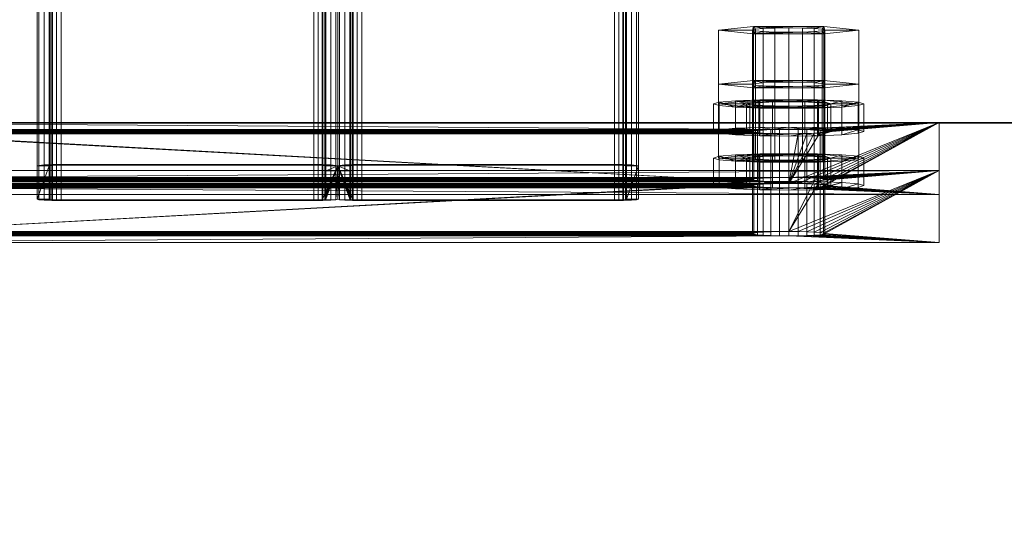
# Model space of a CAD drawing. Extents: x -0.3 to 41.3, y 0 to 17.8.
# Tile 241 of 256: x 11.3826 to 11.5463, y 10.3507 to 10.4343. Entities that reach past the tile are written whole.
import ezdxf

# ---------------------------------------------------------------- set-up
doc = ezdxf.new("R2010")
doc.units = 0
doc.header["$MEASUREMENT"] = 0
for name, color, linetype, lineweight in [('ANILHAS', 135, 'Continuous', 0), ('PLACAS_DE_BASE', 144, 'Continuous', 0), ('PORCAS', 157, 'Continuous', 0), ('VIGA_METALICA', 106, 'Continuous', 0)]:
    doc.layers.add(name, color=color, linetype=linetype, lineweight=lineweight)
for name, color, linetype in [('V108', 7, 'Continuous'), ('V210', 7, 'Continuous'), ('V303', 7, 'Continuous')]:
    doc.layers.add(name, color=color, linetype=linetype)

msp = doc.modelspace()

# ---------------------------------------------------------------- linework, layer by layer
at = {"layer": 'V108', "color": 252, "true_color": 0x838383}
for points, invisible_edges in [([(13.18092, 10.41714, 196.60001), (10.80592, 10.41714, 196.60001), (10.80592, 10.26714, 196.60001)], 12), ([(13.18092, 10.41714, 196.00001), (10.80592, 10.41714, 196.00001), (10.80592, 10.26714, 196.00001)], 12), ([(13.18092, 10.41714, 196.60001), (10.80592, 10.26714, 196.60001), (13.18092, 10.26714, 196.60001)], 9), ([(13.18092, 10.41714, 196.00001), (10.80592, 10.26714, 196.00001), (13.18092, 10.26714, 196.00001)], 9)]:
    msp.add_3dface(points, dxfattribs=dict(at, invisible_edges=invisible_edges))
msp.add_3dface([(13.18092, 10.41714, 196.60001), (10.80592, 10.41714, 196.60001), (10.80592, 10.41714, 196.00001), (13.18092, 10.41714, 196.00001)], dxfattribs=at)
at = {"layer": 'V210', "color": 252, "true_color": 0x838383}
for points, invisible_edges in [([(13.18092, 10.41714, 199.55), (10.80592, 10.41714, 199.55), (10.80592, 10.26714, 199.55)], 12), ([(13.18092, 10.41714, 198.95), (10.80592, 10.41714, 198.95), (10.80592, 10.26714, 198.95)], 12), ([(13.18092, 10.41714, 199.55), (10.80592, 10.26714, 199.55), (13.18092, 10.26714, 199.55)], 9), ([(13.18092, 10.41714, 198.95), (10.80592, 10.26714, 198.95), (13.18092, 10.26714, 198.95)], 9)]:
    msp.add_3dface(points, dxfattribs=dict(at, invisible_edges=invisible_edges))
msp.add_3dface([(13.18092, 10.41714, 199.55), (10.80592, 10.41714, 199.55), (10.80592, 10.41714, 198.95), (13.18092, 10.41714, 198.95)], dxfattribs=at)
at = {"layer": 'V303', "color": 252, "true_color": 0x838383}
for points, invisible_edges in [([(13.18092, 10.41714, 200.60001), (9.23092, 10.41714, 200.60001), (9.23092, 10.26714, 200.60001)], 12), ([(13.18092, 10.41714, 200.30001), (9.23092, 10.41714, 200.30001), (9.23092, 10.26714, 200.30001)], 12), ([(13.18092, 10.41714, 200.60001), (9.23092, 10.26714, 200.60001), (13.18092, 10.26714, 200.60001)], 9), ([(13.18092, 10.41714, 200.30001), (9.23092, 10.26714, 200.30001), (13.18092, 10.26714, 200.30001)], 9)]:
    msp.add_3dface(points, dxfattribs=dict(at, invisible_edges=invisible_edges))
msp.add_3dface([(13.18092, 10.41714, 200.60001), (9.23092, 10.41714, 200.60001), (9.23092, 10.41714, 200.30001), (13.18092, 10.41714, 200.30001)], dxfattribs=at)

# ---------------------------------------------------------------- meshes
at = {"layer": 'ANILHAS'}
mesh = msp.add_polyface(dxfattribs=at)
corners = [(11.49795, 10.4157, 199.49543), (11.49795, 10.42029, 199.49515), (11.4989, 10.41541, 199.49066), (11.4989, 10.41598, 199.5002), (11.4989, 10.42, 199.49038), (11.4989, 10.42058, 199.49992), (11.50161, 10.41517, 199.4866), (11.50161, 10.41623, 199.50425), (11.50161, 10.41976, 199.48633), (11.50161, 10.42082, 199.50398), (11.50345, 10.4157, 199.49543), (11.50345, 10.42029, 199.49515), (11.50398, 10.41554, 199.49275), (11.50398, 10.41586, 199.4981), (11.50398, 10.42013, 199.49248), (11.50398, 10.42045, 199.49783), (11.5055, 10.4154, 199.49049), (11.5055, 10.41599, 199.50037), (11.5055, 10.41999, 199.49021), (11.5055, 10.42059, 199.50009), (11.50567, 10.415, 199.4839), (11.50567, 10.41639, 199.50696), (11.50567, 10.4196, 199.48362), (11.50567, 10.42098, 199.50668), (11.50777, 10.41531, 199.48897), (11.50777, 10.41609, 199.50189), (11.50777, 10.4199, 199.48869), (11.50777, 10.42068, 199.50161), (11.51045, 10.41495, 199.48295), (11.51045, 10.41528, 199.48844), (11.51045, 10.41612, 199.50241), (11.51045, 10.41645, 199.5079), (11.51045, 10.41954, 199.48267), (11.51045, 10.41987, 199.48816), (11.51045, 10.42071, 199.50214), (11.51045, 10.42104, 199.50763), (11.51313, 10.41531, 199.48897), (11.51313, 10.41609, 199.50189), (11.51313, 10.4199, 199.48869), (11.51313, 10.42068, 199.50161), (11.51523, 10.415, 199.4839), (11.51523, 10.41639, 199.50696), (11.51523, 10.4196, 199.48362), (11.51523, 10.42098, 199.50668), (11.5154, 10.4154, 199.49049), (11.5154, 10.41599, 199.50037), (11.5154, 10.41999, 199.49021), (11.5154, 10.42059, 199.50009), (11.51692, 10.41554, 199.49275), (11.51692, 10.41586, 199.4981), (11.51692, 10.42013, 199.49248), (11.51692, 10.42045, 199.49783), (11.51745, 10.4157, 199.49543), (11.51745, 10.42029, 199.49515), (11.51929, 10.41517, 199.4866), (11.51929, 10.41623, 199.50425), (11.51929, 10.41976, 199.48633), (11.51929, 10.42082, 199.50398), (11.522, 10.41541, 199.49066), (11.522, 10.41598, 199.5002), (11.522, 10.42, 199.49038), (11.522, 10.42058, 199.49992), (11.52295, 10.4157, 199.49543), (11.52295, 10.42029, 199.49515)]
mesh.append_faces([[corners[k] for k in face] for face in [(0, 3, 5, 1), (3, 7, 9, 5), (7, 21, 23, 9), (21, 31, 35, 23), (31, 41, 43, 35), (41, 55, 57, 43), (55, 59, 61, 57), (59, 62, 63, 61), (62, 58, 60, 63), (58, 54, 56, 60), (54, 40, 42, 56), (40, 28, 32, 42), (28, 20, 22, 32), (20, 6, 8, 22), (6, 2, 4, 8), (2, 0, 1, 4), (10, 12, 14, 11), (12, 16, 18, 14), (16, 24, 26, 18), (24, 29, 33, 26), (29, 36, 38, 33), (36, 44, 46, 38), (44, 48, 50, 46), (48, 52, 53, 50), (52, 49, 51, 53), (49, 45, 47, 51), (45, 37, 39, 47), (37, 30, 34, 39), (30, 25, 27, 34), (25, 17, 19, 27), (17, 13, 15, 19), (13, 10, 11, 15)]])
mesh.append_faces([[corners[k] for k in face] for face in [(59, 58, 62), (2, 3, 0), (60, 61, 63), (5, 4, 1)]], dxfattribs={"vtx0": -1})
mesh.append_faces([[corners[k] for k in face] for face in [(41, 52, 55), (52, 41, 49), (49, 41, 45), (45, 41, 37), (37, 31, 30), (30, 31, 25), (25, 21, 17), (17, 7, 13), (13, 7, 10), (58, 59, 54), (54, 55, 40), (40, 36, 28), (28, 29, 20), (20, 16, 6), (6, 3, 2), (61, 56, 57), (53, 42, 50), (50, 42, 46), (46, 42, 38), (38, 32, 33), (33, 22, 26), (26, 22, 18), (18, 8, 14), (14, 8, 11), (9, 8, 5), (43, 39, 35), (35, 27, 23), (23, 19, 9)]], dxfattribs={"vtx0": -1, "vtx1": -1})
mesh.append_faces([[corners[k] for k in face] for face in [(40, 55, 52), (6, 10, 7), (57, 42, 53), (11, 8, 9)]], dxfattribs={"vtx0": -1, "vtx1": -1, "vtx2": -1})
mesh.append_faces([[corners[k] for k in face] for face in [(37, 41, 31), (25, 31, 21), (17, 21, 7), (54, 59, 55), (40, 52, 48), (40, 48, 44), (40, 44, 36), (28, 36, 29), (20, 29, 24), (20, 24, 16), (6, 16, 12), (6, 12, 10), (6, 7, 3), (61, 60, 56), (57, 56, 42), (38, 42, 32), (33, 32, 22), (18, 22, 8), (5, 8, 4), (53, 43, 57), (43, 53, 51), (43, 51, 47), (43, 47, 39), (35, 39, 34), (35, 34, 27), (23, 27, 19), (9, 19, 15), (9, 15, 11)]], dxfattribs={"vtx0": -1, "vtx2": -1})
mesh = msp.add_polyface(dxfattribs=at)
corners = [(11.49795, 10.4067, 199.3457), (11.49795, 10.41129, 199.34542), (11.4989, 10.40641, 199.34093), (11.4989, 10.40699, 199.35047), (11.4989, 10.41101, 199.34065), (11.4989, 10.41158, 199.35019), (11.50161, 10.40617, 199.33687), (11.50161, 10.40723, 199.35452), (11.50161, 10.41076, 199.3366), (11.50161, 10.41182, 199.35425), (11.50345, 10.4067, 199.3457), (11.50345, 10.41129, 199.34542), (11.50398, 10.40654, 199.34302), (11.50398, 10.40686, 199.34837), (11.50398, 10.41113, 199.34275), (11.50398, 10.41145, 199.3481), (11.5055, 10.4064, 199.34076), (11.5055, 10.407, 199.35064), (11.5055, 10.411, 199.34048), (11.5055, 10.41159, 199.35036), (11.50567, 10.40601, 199.33417), (11.50567, 10.40739, 199.35723), (11.50567, 10.4106, 199.33389), (11.50567, 10.41199, 199.35695), (11.50777, 10.40631, 199.33924), (11.50777, 10.40709, 199.35216), (11.50777, 10.4109, 199.33896), (11.50777, 10.41168, 199.35188), (11.51045, 10.40595, 199.33322), (11.51045, 10.40628, 199.33871), (11.51045, 10.40712, 199.35268), (11.51045, 10.40745, 199.35817), (11.51045, 10.41054, 199.33294), (11.51045, 10.41087, 199.33843), (11.51045, 10.41171, 199.35241), (11.51045, 10.41204, 199.3579), (11.51313, 10.40631, 199.33924), (11.51313, 10.40709, 199.35216), (11.51313, 10.4109, 199.33896), (11.51313, 10.41168, 199.35188), (11.51523, 10.40601, 199.33417), (11.51523, 10.40739, 199.35723), (11.51523, 10.4106, 199.33389), (11.51523, 10.41199, 199.35695), (11.5154, 10.4064, 199.34076), (11.5154, 10.407, 199.35064), (11.5154, 10.411, 199.34048), (11.5154, 10.41159, 199.35036), (11.51692, 10.40654, 199.34302), (11.51692, 10.40686, 199.34837), (11.51692, 10.41113, 199.34275), (11.51692, 10.41145, 199.3481), (11.51745, 10.4067, 199.3457), (11.51745, 10.41129, 199.34542), (11.51929, 10.40617, 199.33687), (11.51929, 10.40723, 199.35452), (11.51929, 10.41076, 199.3366), (11.51929, 10.41182, 199.35425), (11.522, 10.40641, 199.34093), (11.522, 10.40699, 199.35047), (11.522, 10.41101, 199.34065), (11.522, 10.41158, 199.35019), (11.52295, 10.4067, 199.3457), (11.52295, 10.41129, 199.34542)]
mesh.append_faces([[corners[k] for k in face] for face in [(0, 3, 5, 1), (3, 7, 9, 5), (7, 21, 23, 9), (21, 31, 35, 23), (31, 41, 43, 35), (41, 55, 57, 43), (55, 59, 61, 57), (59, 62, 63, 61), (62, 58, 60, 63), (58, 54, 56, 60), (54, 40, 42, 56), (40, 28, 32, 42), (28, 20, 22, 32), (20, 6, 8, 22), (6, 2, 4, 8), (2, 0, 1, 4), (10, 12, 14, 11), (12, 16, 18, 14), (16, 24, 26, 18), (24, 29, 33, 26), (29, 36, 38, 33), (36, 44, 46, 38), (44, 48, 50, 46), (48, 52, 53, 50), (52, 49, 51, 53), (49, 45, 47, 51), (45, 37, 39, 47), (37, 30, 34, 39), (30, 25, 27, 34), (25, 17, 19, 27), (17, 13, 15, 19), (13, 10, 11, 15)]])
mesh.append_faces([[corners[k] for k in face] for face in [(59, 58, 62), (2, 3, 0), (60, 61, 63), (5, 4, 1)]], dxfattribs={"vtx0": -1})
mesh.append_faces([[corners[k] for k in face] for face in [(41, 52, 55), (52, 41, 49), (49, 41, 45), (45, 41, 37), (37, 31, 30), (30, 31, 25), (25, 21, 17), (17, 7, 13), (13, 7, 10), (58, 59, 54), (54, 55, 40), (40, 36, 28), (28, 29, 20), (20, 16, 6), (6, 3, 2), (61, 56, 57), (53, 42, 50), (50, 42, 46), (46, 42, 38), (38, 32, 33), (33, 22, 26), (26, 22, 18), (18, 8, 14), (14, 8, 11), (9, 8, 5), (43, 39, 35), (35, 27, 23), (23, 19, 9)]], dxfattribs={"vtx0": -1, "vtx1": -1})
mesh.append_faces([[corners[k] for k in face] for face in [(40, 55, 52), (6, 10, 7), (57, 42, 53), (11, 8, 9)]], dxfattribs={"vtx0": -1, "vtx1": -1, "vtx2": -1})
mesh.append_faces([[corners[k] for k in face] for face in [(37, 41, 31), (25, 31, 21), (17, 21, 7), (54, 59, 55), (40, 52, 48), (40, 48, 44), (40, 44, 36), (28, 36, 29), (20, 29, 24), (20, 24, 16), (6, 16, 12), (6, 12, 10), (6, 7, 3), (61, 60, 56), (57, 56, 42), (38, 42, 32), (33, 32, 22), (18, 22, 8), (5, 8, 4), (53, 43, 57), (43, 53, 51), (43, 51, 47), (43, 47, 39), (35, 39, 34), (35, 34, 27), (23, 27, 19), (9, 19, 15), (9, 15, 11)]], dxfattribs={"vtx0": -1, "vtx2": -1})
at = {"layer": 'PLACAS_DE_BASE'}
mesh = msp.add_polyface(dxfattribs=at)
corners = [(11.36045, 10.39836, 199.34019), (11.33545, 10.39722, 199.32123), (11.51045, 10.39836, 199.34019), (11.36045, 10.40735, 199.48992), (11.36045, 10.39908, 199.35217), (11.51045, 10.40735, 199.48992), (11.33545, 10.40921, 199.52087), (11.36045, 10.40807, 199.5019), (11.53545, 10.40921, 199.52087), (11.5089, 10.40736, 199.49013), (11.362, 10.40736, 199.49013), (11.50745, 10.4074, 199.49072), (11.36345, 10.4074, 199.49072), (11.362, 10.40806, 199.5017), (11.51045, 10.40807, 199.5019), (11.5089, 10.39837, 199.3404), (11.362, 10.39837, 199.3404), (11.50745, 10.3984, 199.34099), (11.36345, 10.3984, 199.34099), (11.362, 10.39906, 199.35197), (11.51045, 10.39908, 199.35217), (11.33545, 10.4052, 199.32075), (11.36045, 10.40634, 199.33971), (11.53545, 10.4052, 199.32075), (11.36045, 10.40706, 199.35169), (11.35621, 10.41544, 199.4912), (11.51045, 10.40706, 199.35169), (11.35745, 10.41539, 199.49025), (11.3589, 10.41535, 199.48965), (11.36045, 10.41534, 199.48944), (11.36045, 10.41606, 199.50142), (11.33545, 10.4172, 199.52039), (11.51045, 10.41606, 199.50142), (11.362, 10.41535, 199.48965), (11.51045, 10.41534, 199.48944), (11.5089, 10.41605, 199.50122), (11.362, 10.41605, 199.50122), (11.362, 10.40635, 199.33992), (11.51045, 10.40634, 199.33971), (11.5089, 10.40705, 199.35149), (11.362, 10.40705, 199.35149), (11.36345, 10.40639, 199.34052), (11.36469, 10.39846, 199.34195), (11.36469, 10.40645, 199.34147), (11.36565, 10.39854, 199.34319), (11.36565, 10.40652, 199.34271), (11.36625, 10.39862, 199.34463), (11.36625, 10.40661, 199.34415), (11.36645, 10.39872, 199.34618), (11.36645, 10.4067, 199.3457), (11.36625, 10.39881, 199.34773), (11.36625, 10.40679, 199.34725), (11.36565, 10.3989, 199.34918), (11.36565, 10.40688, 199.3487), (11.36469, 10.39897, 199.35042), (11.36469, 10.40696, 199.34994), (11.36345, 10.39903, 199.35137), (11.36345, 10.40701, 199.35089), (11.36345, 10.41539, 199.49025), (11.36469, 10.40746, 199.49168), (11.36469, 10.41544, 199.4912), (11.36565, 10.40753, 199.49292), (11.36565, 10.41552, 199.49244), (11.36625, 10.40762, 199.49436), (11.36625, 10.4156, 199.49388), (11.36645, 10.40771, 199.49591), (11.36645, 10.4157, 199.49543), (11.36625, 10.40781, 199.49746), (11.36625, 10.41579, 199.49698), (11.36565, 10.40789, 199.49891), (11.36565, 10.41588, 199.49843), (11.36469, 10.40797, 199.50015), (11.36469, 10.41595, 199.49967), (11.36345, 10.40802, 199.5011), (11.36345, 10.41601, 199.50062)]
mesh.append_faces([[corners[k] for k in face] for face in [(16, 18, 41, 37), (18, 42, 43, 41), (42, 44, 45, 43), (44, 46, 47, 45), (46, 48, 49, 47), (48, 50, 51, 49), (50, 52, 53, 51), (52, 54, 55, 53), (54, 56, 57, 55), (56, 19, 40, 57), (10, 12, 58, 33), (12, 59, 60, 58), (59, 61, 62, 60), (61, 63, 64, 62), (63, 65, 66, 64), (65, 67, 68, 66), (67, 69, 70, 68), (69, 71, 72, 70), (71, 73, 74, 72), (73, 13, 36, 74)]])
mesh.append_faces([[corners[k] for k in face] for face in [(6, 7, 8), (3, 9, 10), (10, 11, 12), (13, 14, 7), (0, 15, 16), (16, 17, 18), (19, 20, 4), (21, 22, 23), (33, 34, 29), (37, 38, 22)]], dxfattribs={"vtx0": -1, "vtx1": -1})
mesh.append_faces([[corners[k] for k in face] for face in [(0, 1, 2), (3, 4, 5), (24, 25, 26), (30, 31, 32)]], dxfattribs={"vtx0": -1, "vtx1": -1, "vtx2": -1})
mesh.append_faces([[corners[k] for k in face] for face in [(26, 25, 27), (26, 27, 28), (26, 28, 29), (35, 36, 30), (39, 40, 24)]], dxfattribs={"vtx0": -1, "vtx2": -1})
mesh = msp.add_polyface(dxfattribs=at)
corners = [(11.5089, 10.40736, 199.49013), (11.36045, 10.40735, 199.48992), (11.51045, 10.40735, 199.48992), (11.362, 10.40736, 199.49013), (11.50745, 10.4074, 199.49072), (11.36345, 10.4074, 199.49072), (11.50621, 10.40746, 199.49168), (11.36469, 10.40746, 199.49168), (11.50525, 10.40753, 199.49292), (11.36565, 10.40753, 199.49292), (11.50465, 10.40762, 199.49436), (11.36625, 10.40762, 199.49436), (11.50445, 10.40771, 199.49591), (11.36645, 10.40771, 199.49591), (11.50465, 10.40781, 199.49746), (11.36625, 10.40781, 199.49746), (11.50525, 10.40789, 199.49891), (11.36565, 10.40789, 199.49891), (11.50621, 10.40797, 199.50015), (11.36469, 10.40797, 199.50015), (11.50745, 10.40802, 199.5011), (11.5089, 10.39837, 199.3404), (11.36045, 10.39836, 199.34019), (11.51045, 10.39836, 199.34019), (11.362, 10.39837, 199.3404), (11.50745, 10.3984, 199.34099), (11.36345, 10.3984, 199.34099), (11.50621, 10.39846, 199.34195), (11.36469, 10.39846, 199.34195), (11.50525, 10.39854, 199.34319), (11.36565, 10.39854, 199.34319), (11.50465, 10.39862, 199.34463), (11.36625, 10.39862, 199.34463), (11.50445, 10.39872, 199.34618), (11.36645, 10.39872, 199.34618), (11.50465, 10.39881, 199.34773), (11.36625, 10.39881, 199.34773), (11.50525, 10.3989, 199.34918), (11.36565, 10.3989, 199.34918), (11.50621, 10.39897, 199.35042), (11.36469, 10.39897, 199.35042), (11.50745, 10.39903, 199.35137), (11.50745, 10.41539, 199.49025), (11.36469, 10.41544, 199.4912), (11.50621, 10.41544, 199.4912), (11.36565, 10.41552, 199.49244), (11.50525, 10.41552, 199.49244), (11.36625, 10.4156, 199.49388), (11.50465, 10.4156, 199.49388), (11.36645, 10.4157, 199.49543), (11.50445, 10.4157, 199.49543), (11.36625, 10.41579, 199.49698), (11.50465, 10.41579, 199.49698), (11.36565, 10.41588, 199.49843), (11.50525, 10.41588, 199.49843), (11.36469, 10.41595, 199.49967), (11.50621, 10.41595, 199.49967), (11.36345, 10.41601, 199.50062), (11.50745, 10.41601, 199.50062), (11.362, 10.41605, 199.50122), (11.5089, 10.41605, 199.50122), (11.50745, 10.40639, 199.34052), (11.36469, 10.40645, 199.34147), (11.50621, 10.40645, 199.34147), (11.36565, 10.40652, 199.34271), (11.50525, 10.40652, 199.34271), (11.36625, 10.40661, 199.34415), (11.50465, 10.40661, 199.34415), (11.36645, 10.4067, 199.3457), (11.50445, 10.4067, 199.3457), (11.36625, 10.40679, 199.34725), (11.50465, 10.40679, 199.34725), (11.36565, 10.40688, 199.3487), (11.50525, 10.40688, 199.3487), (11.36469, 10.40696, 199.34994), (11.50621, 10.40696, 199.34994), (11.36345, 10.40701, 199.35089), (11.50745, 10.40701, 199.35089), (11.362, 10.40705, 199.35149), (11.5089, 10.40705, 199.35149), (11.33545, 10.40921, 199.52087), (11.53545, 10.40921, 199.52087), (11.53545, 10.4172, 199.52039), (11.33545, 10.4172, 199.52039)]
mesh.append_faces([[corners[k] for k in face] for face in [(80, 81, 82, 83)]])
mesh.append_faces([[corners[k] for k in face] for face in [(0, 1, 2), (21, 22, 23), (42, 43, 44), (44, 45, 46), (46, 47, 48), (48, 49, 50), (50, 51, 52), (52, 53, 54), (54, 55, 56), (56, 57, 58), (58, 59, 60), (61, 62, 63), (63, 64, 65), (65, 66, 67), (67, 68, 69), (69, 70, 71), (71, 72, 73), (73, 74, 75), (75, 76, 77), (77, 78, 79)]], dxfattribs={"vtx0": -1, "vtx1": -1})
mesh.append_faces([[corners[k] for k in face] for face in [(3, 0, 4), (5, 4, 6), (7, 6, 8), (9, 8, 10), (11, 10, 12), (13, 12, 14), (15, 14, 16), (17, 16, 18), (19, 18, 20), (24, 21, 25), (26, 25, 27), (28, 27, 29), (30, 29, 31), (32, 31, 33), (34, 33, 35), (36, 35, 37), (38, 37, 39), (40, 39, 41)]], dxfattribs={"vtx0": -1, "vtx2": -1})
mesh = msp.add_polyface(dxfattribs=at)
corners = [(11.53545, 10.39722, 199.32123), (11.51045, 10.39836, 199.34019), (11.33545, 10.39722, 199.32123), (11.51045, 10.39908, 199.35217), (11.51469, 10.40746, 199.49168), (11.36045, 10.39908, 199.35217), (11.51345, 10.4074, 199.49072), (11.512, 10.40736, 199.49013), (11.51045, 10.40735, 199.48992), (11.51045, 10.40807, 199.5019), (11.53545, 10.40921, 199.52087), (11.36045, 10.40807, 199.5019), (11.36345, 10.40802, 199.5011), (11.50745, 10.40802, 199.5011), (11.5089, 10.40806, 199.5017), (11.362, 10.40806, 199.5017), (11.36345, 10.39903, 199.35137), (11.50745, 10.39903, 199.35137), (11.5089, 10.39906, 199.35197), (11.362, 10.39906, 199.35197), (11.51045, 10.40634, 199.33971), (11.53545, 10.4052, 199.32075), (11.36045, 10.40634, 199.33971), (11.51045, 10.41534, 199.48944), (11.51045, 10.40706, 199.35169), (11.36045, 10.41534, 199.48944), (11.53545, 10.4172, 199.52039), (11.51045, 10.41606, 199.50142), (11.33545, 10.4172, 199.52039), (11.362, 10.41535, 199.48965), (11.5089, 10.41535, 199.48965), (11.36345, 10.41539, 199.49025), (11.50745, 10.41539, 199.49025), (11.5089, 10.41605, 199.50122), (11.36045, 10.41606, 199.50142), (11.362, 10.40635, 199.33992), (11.5089, 10.40635, 199.33992), (11.36345, 10.40639, 199.34052), (11.50745, 10.40639, 199.34052), (11.5089, 10.40705, 199.35149), (11.36045, 10.40706, 199.35169), (11.50445, 10.39872, 199.34618), (11.50465, 10.39862, 199.34463), (11.50465, 10.40661, 199.34415), (11.50445, 10.4067, 199.3457), (11.50525, 10.39854, 199.34319), (11.50525, 10.40652, 199.34271), (11.50621, 10.39846, 199.34195), (11.50621, 10.40645, 199.34147), (11.50745, 10.3984, 199.34099), (11.5089, 10.39837, 199.3404), (11.50745, 10.40701, 199.35089), (11.50621, 10.39897, 199.35042), (11.50621, 10.40696, 199.34994), (11.50525, 10.3989, 199.34918), (11.50525, 10.40688, 199.3487), (11.50465, 10.39881, 199.34773), (11.50465, 10.40679, 199.34725), (11.50445, 10.40771, 199.49591), (11.50465, 10.40762, 199.49436), (11.50465, 10.4156, 199.49388), (11.50445, 10.4157, 199.49543), (11.50525, 10.40753, 199.49292), (11.50525, 10.41552, 199.49244), (11.50621, 10.40746, 199.49168), (11.50621, 10.41544, 199.4912), (11.50745, 10.4074, 199.49072), (11.5089, 10.40736, 199.49013), (11.50745, 10.41601, 199.50062), (11.50621, 10.40797, 199.50015), (11.50621, 10.41595, 199.49967), (11.50525, 10.40789, 199.49891), (11.50525, 10.41588, 199.49843), (11.50465, 10.40781, 199.49746), (11.50465, 10.41579, 199.49698)]
mesh.append_faces([[corners[k] for k in face] for face in [(41, 42, 43, 44), (42, 45, 46, 43), (45, 47, 48, 46), (47, 49, 38, 48), (49, 50, 36, 38), (18, 17, 51, 39), (17, 52, 53, 51), (52, 54, 55, 53), (54, 56, 57, 55), (56, 41, 44, 57), (58, 59, 60, 61), (59, 62, 63, 60), (62, 64, 65, 63), (64, 66, 32, 65), (66, 67, 30, 32), (14, 13, 68, 33), (13, 69, 70, 68), (69, 71, 72, 70), (71, 73, 74, 72), (73, 58, 61, 74)]])
mesh.append_faces([[corners[k] for k in face] for face in [(0, 1, 2), (26, 27, 28), (23, 29, 30), (30, 31, 32), (33, 34, 27), (20, 35, 36), (36, 37, 38), (39, 40, 24)]], dxfattribs={"vtx0": -1, "vtx1": -1})
mesh.append_faces([[corners[k] for k in face] for face in [(3, 4, 5), (9, 10, 11), (20, 21, 22), (23, 24, 25)]], dxfattribs={"vtx0": -1, "vtx1": -1, "vtx2": -1})
mesh.append_faces([[corners[k] for k in face] for face in [(5, 4, 6), (5, 6, 7), (5, 7, 8), (12, 13, 14), (15, 14, 9), (16, 17, 18), (19, 18, 3)]], dxfattribs={"vtx0": -1, "vtx2": -1})
mesh = msp.add_polyface(dxfattribs=at)
corners = [(11.51045, 10.39836, 199.34019), (11.53545, 10.39722, 199.32123), (11.512, 10.39837, 199.3404), (11.512, 10.39906, 199.35197), (11.53545, 10.40921, 199.52087), (11.51045, 10.39908, 199.35217), (11.51565, 10.40753, 199.49292), (11.51469, 10.40746, 199.49168), (11.512, 10.40806, 199.5017), (11.51045, 10.40807, 199.5019), (11.512, 10.40635, 199.33992), (11.53545, 10.4052, 199.32075), (11.51045, 10.40634, 199.33971), (11.53545, 10.4172, 199.52039), (11.512, 10.40705, 199.35149), (11.51045, 10.40706, 199.35169), (11.51565, 10.41552, 199.49244), (11.51469, 10.41544, 199.4912), (11.51345, 10.41539, 199.49025), (11.512, 10.41535, 199.48965), (11.51045, 10.41534, 199.48944), (11.512, 10.41605, 199.50122), (11.51045, 10.41606, 199.50142), (11.5089, 10.39837, 199.3404), (11.5089, 10.40635, 199.33992), (11.51345, 10.3984, 199.34099), (11.51345, 10.40639, 199.34052), (11.51469, 10.39846, 199.34195), (11.51469, 10.40645, 199.34147), (11.51565, 10.39854, 199.34319), (11.51565, 10.40652, 199.34271), (11.51625, 10.39862, 199.34463), (11.51625, 10.40661, 199.34415), (11.51645, 10.39872, 199.34618), (11.51645, 10.4067, 199.3457), (11.51625, 10.39881, 199.34773), (11.51625, 10.40679, 199.34725), (11.51565, 10.3989, 199.34918), (11.51565, 10.40688, 199.3487), (11.51469, 10.39897, 199.35042), (11.51469, 10.40696, 199.34994), (11.51345, 10.39903, 199.35137), (11.51345, 10.40701, 199.35089), (11.5089, 10.39906, 199.35197), (11.5089, 10.40705, 199.35149), (11.5089, 10.40736, 199.49013), (11.51045, 10.40735, 199.48992), (11.5089, 10.41535, 199.48965), (11.512, 10.40736, 199.49013), (11.51345, 10.4074, 199.49072), (11.51625, 10.40762, 199.49436), (11.51625, 10.4156, 199.49388), (11.51645, 10.40771, 199.49591), (11.51645, 10.4157, 199.49543), (11.51625, 10.40781, 199.49746), (11.51625, 10.41579, 199.49698), (11.51565, 10.40789, 199.49891), (11.51565, 10.41588, 199.49843), (11.51469, 10.40797, 199.50015), (11.51469, 10.41595, 199.49967), (11.51345, 10.40802, 199.5011), (11.51345, 10.41601, 199.50062), (11.5089, 10.40806, 199.5017), (11.5089, 10.41605, 199.50122)]
mesh.append_faces([[corners[k] for k in face] for face in [(23, 0, 12, 24), (0, 2, 10, 12), (2, 25, 26, 10), (25, 27, 28, 26), (27, 29, 30, 28), (29, 31, 32, 30), (31, 33, 34, 32), (33, 35, 36, 34), (35, 37, 38, 36), (37, 39, 40, 38), (39, 41, 42, 40), (41, 3, 14, 42), (3, 5, 15, 14), (5, 43, 44, 15), (45, 46, 20, 47), (46, 48, 19, 20), (48, 49, 18, 19), (49, 7, 17, 18), (7, 6, 16, 17), (6, 50, 51, 16), (50, 52, 53, 51), (52, 54, 55, 53), (54, 56, 57, 55), (56, 58, 59, 57), (58, 60, 61, 59), (60, 8, 21, 61), (8, 9, 22, 21), (9, 62, 63, 22)]])
mesh.append_faces([[corners[k] for k in face] for face in [(0, 1, 2), (3, 4, 5), (8, 4, 9), (10, 11, 12), (16, 15, 17), (17, 15, 18), (18, 15, 19), (19, 15, 20)]], dxfattribs={"vtx0": -1, "vtx1": -1})
mesh.append_faces([[corners[k] for k in face] for face in [(5, 6, 7), (13, 14, 15), (13, 21, 22)]], dxfattribs={"vtx0": -1, "vtx2": -1})
mesh = msp.add_polyface(dxfattribs=at)
corners = [(11.512, 10.39837, 199.3404), (11.53545, 10.39722, 199.32123), (11.51345, 10.3984, 199.34099), (11.51469, 10.39846, 199.34195), (11.51565, 10.39854, 199.34319), (11.51625, 10.39862, 199.34463), (11.51645, 10.39872, 199.34618), (11.53545, 10.40921, 199.52087), (11.51625, 10.39881, 199.34773), (11.51565, 10.3989, 199.34918), (11.51469, 10.39897, 199.35042), (11.51345, 10.39903, 199.35137), (11.512, 10.39906, 199.35197), (11.51045, 10.39908, 199.35217), (11.51565, 10.40753, 199.49292), (11.51625, 10.40762, 199.49436), (11.51645, 10.40771, 199.49591), (11.51625, 10.40781, 199.49746), (11.51565, 10.40789, 199.49891), (11.51469, 10.40797, 199.50015), (11.51345, 10.40802, 199.5011), (11.512, 10.40806, 199.5017), (11.53545, 10.4052, 199.32075), (11.51645, 10.4067, 199.3457), (11.53545, 10.4172, 199.52039), (11.51625, 10.40661, 199.34415), (11.51565, 10.40652, 199.34271), (11.51469, 10.40645, 199.34147), (11.51345, 10.40639, 199.34052), (11.512, 10.40635, 199.33992), (11.51625, 10.40679, 199.34725), (11.51565, 10.40688, 199.3487), (11.51469, 10.40696, 199.34994), (11.51345, 10.40701, 199.35089), (11.512, 10.40705, 199.35149), (11.51045, 10.40706, 199.35169), (11.51565, 10.41552, 199.49244), (11.51625, 10.4156, 199.49388), (11.51645, 10.4157, 199.49543), (11.51625, 10.41579, 199.49698), (11.51565, 10.41588, 199.49843), (11.51469, 10.41595, 199.49967), (11.51345, 10.41601, 199.50062), (11.512, 10.41605, 199.50122)]
mesh.append_faces([[corners[k] for k in face] for face in [(7, 1, 22, 24)]])
mesh.append_faces([[corners[k] for k in face] for face in [(0, 1, 2), (2, 1, 3), (3, 1, 4), (4, 1, 5), (5, 1, 6), (6, 7, 8), (8, 7, 9), (9, 7, 10), (10, 7, 11), (11, 7, 12), (14, 7, 15), (15, 7, 16), (16, 7, 17), (17, 7, 18), (18, 7, 19), (19, 7, 20), (20, 7, 21), (22, 23, 24), (23, 22, 25), (25, 22, 26), (26, 22, 27), (27, 22, 28), (28, 22, 29)]], dxfattribs={"vtx0": -1, "vtx1": -1})
mesh.append_faces([[corners[k] for k in face] for face in [(13, 7, 14), (24, 35, 36)]], dxfattribs={"vtx0": -1, "vtx1": -1, "vtx2": -1})
mesh.append_faces([[corners[k] for k in face] for face in [(6, 1, 7), (24, 23, 30), (24, 30, 31), (24, 31, 32), (24, 32, 33), (24, 33, 34), (24, 36, 37), (24, 37, 38), (24, 38, 39), (24, 39, 40), (24, 40, 41), (24, 41, 42), (24, 42, 43)]], dxfattribs={"vtx0": -1, "vtx2": -1})
mesh = msp.add_polyface(dxfattribs=at)
corners = [(11.36345, 10.4074, 199.49072), (11.50621, 10.40746, 199.49168), (11.36469, 10.40746, 199.49168), (11.50525, 10.40753, 199.49292), (11.36565, 10.40753, 199.49292), (11.50465, 10.40762, 199.49436), (11.36625, 10.40762, 199.49436), (11.50445, 10.40771, 199.49591), (11.36645, 10.40771, 199.49591), (11.50465, 10.40781, 199.49746), (11.36625, 10.40781, 199.49746), (11.50525, 10.40789, 199.49891), (11.36565, 10.40789, 199.49891), (11.50621, 10.40797, 199.50015), (11.36469, 10.40797, 199.50015), (11.50745, 10.40802, 199.5011), (11.36345, 10.40802, 199.5011), (11.5089, 10.40806, 199.5017), (11.362, 10.40806, 199.5017), (11.36345, 10.3984, 199.34099), (11.50621, 10.39846, 199.34195), (11.36469, 10.39846, 199.34195), (11.50525, 10.39854, 199.34319), (11.36565, 10.39854, 199.34319), (11.50465, 10.39862, 199.34463), (11.36625, 10.39862, 199.34463), (11.50445, 10.39872, 199.34618), (11.36645, 10.39872, 199.34618), (11.50465, 10.39881, 199.34773), (11.36625, 10.39881, 199.34773), (11.50525, 10.3989, 199.34918), (11.36565, 10.3989, 199.34918), (11.50621, 10.39897, 199.35042), (11.36469, 10.39897, 199.35042), (11.50745, 10.39903, 199.35137), (11.36345, 10.39903, 199.35137), (11.5089, 10.39906, 199.35197), (11.362, 10.39906, 199.35197), (11.5089, 10.41535, 199.48965), (11.362, 10.41535, 199.48965), (11.36345, 10.41539, 199.49025), (11.50745, 10.41539, 199.49025), (11.36469, 10.41544, 199.4912), (11.50621, 10.41544, 199.4912), (11.36565, 10.41552, 199.49244), (11.50525, 10.41552, 199.49244), (11.36625, 10.4156, 199.49388), (11.50465, 10.4156, 199.49388), (11.36645, 10.4157, 199.49543), (11.50445, 10.4157, 199.49543), (11.36625, 10.41579, 199.49698), (11.50465, 10.41579, 199.49698), (11.36565, 10.41588, 199.49843), (11.50525, 10.41588, 199.49843), (11.36469, 10.41595, 199.49967), (11.50621, 10.41595, 199.49967), (11.36345, 10.41601, 199.50062), (11.50745, 10.41601, 199.50062), (11.362, 10.41605, 199.50122), (11.5089, 10.40635, 199.33992), (11.362, 10.40635, 199.33992), (11.36345, 10.40639, 199.34052), (11.50745, 10.40639, 199.34052), (11.36469, 10.40645, 199.34147), (11.50621, 10.40645, 199.34147), (11.36565, 10.40652, 199.34271), (11.50525, 10.40652, 199.34271), (11.36625, 10.40661, 199.34415), (11.50465, 10.40661, 199.34415), (11.36645, 10.4067, 199.3457), (11.50445, 10.4067, 199.3457), (11.36625, 10.40679, 199.34725), (11.50465, 10.40679, 199.34725), (11.36565, 10.40688, 199.3487), (11.50525, 10.40688, 199.3487), (11.36469, 10.40696, 199.34994), (11.50621, 10.40696, 199.34994), (11.36345, 10.40701, 199.35089), (11.50745, 10.40701, 199.35089), (11.362, 10.40705, 199.35149), (11.53545, 10.39722, 199.32123), (11.33545, 10.39722, 199.32123), (11.33545, 10.4052, 199.32075), (11.53545, 10.4052, 199.32075)]
mesh.append_faces([[corners[k] for k in face] for face in [(80, 81, 82, 83)]])
mesh.append_faces([[corners[k] for k in face] for face in [(0, 1, 2), (2, 3, 4), (4, 5, 6), (6, 7, 8), (8, 9, 10), (10, 11, 12), (12, 13, 14), (14, 15, 16), (16, 17, 18), (19, 20, 21), (21, 22, 23), (23, 24, 25), (25, 26, 27), (27, 28, 29), (29, 30, 31), (31, 32, 33), (33, 34, 35), (35, 36, 37)]], dxfattribs={"vtx0": -1, "vtx1": -1})
mesh.append_faces([[corners[k] for k in face] for face in [(38, 39, 40), (41, 40, 42), (43, 42, 44), (45, 44, 46), (47, 46, 48), (49, 48, 50), (51, 50, 52), (53, 52, 54), (55, 54, 56), (57, 56, 58), (59, 60, 61), (62, 61, 63), (64, 63, 65), (66, 65, 67), (68, 67, 69), (70, 69, 71), (72, 71, 73), (74, 73, 75), (76, 75, 77), (78, 77, 79)]], dxfattribs={"vtx0": -1, "vtx2": -1})
at = {"layer": 'PORCAS'}
mesh = msp.add_polyface(dxfattribs=at)
corners = [(11.49877, 10.42029, 199.49515), (11.49877, 10.43257, 199.49441), (11.50445, 10.42029, 199.49515), (11.50445, 10.43257, 199.49441), (11.50461, 10.41968, 199.48506), (11.50461, 10.4209, 199.50524), (11.50461, 10.43196, 199.48432), (11.50461, 10.43317, 199.50451), (11.50491, 10.42015, 199.49286), (11.50491, 10.42043, 199.49745), (11.50491, 10.43243, 199.49212), (11.50491, 10.4327, 199.49671), (11.50621, 10.42003, 199.49092), (11.50621, 10.42054, 199.49938), (11.50621, 10.43231, 199.49018), (11.50621, 10.43282, 199.49865), (11.50815, 10.41996, 199.48962), (11.50815, 10.42062, 199.50068), (11.50815, 10.43223, 199.48888), (11.50815, 10.4329, 199.49994), (11.51045, 10.41993, 199.48916), (11.51045, 10.42065, 199.50114), (11.51045, 10.43221, 199.48842), (11.51045, 10.43293, 199.5004), (11.51275, 10.41996, 199.48962), (11.51275, 10.42062, 199.50068), (11.51275, 10.43223, 199.48888), (11.51275, 10.4329, 199.49994), (11.51469, 10.42003, 199.49092), (11.51469, 10.42054, 199.49938), (11.51469, 10.43231, 199.49018), (11.51469, 10.43282, 199.49865), (11.51599, 10.42015, 199.49286), (11.51599, 10.42043, 199.49745), (11.51599, 10.43243, 199.49212), (11.51599, 10.4327, 199.49671), (11.51629, 10.41968, 199.48506), (11.51629, 10.4209, 199.50524), (11.51629, 10.43196, 199.48432), (11.51629, 10.43317, 199.50451), (11.51645, 10.42029, 199.49515), (11.51645, 10.43257, 199.49441), (11.52212, 10.42029, 199.49515), (11.52212, 10.43257, 199.49441)]
mesh.append_faces([[corners[k] for k in face] for face in [(0, 5, 7, 1), (5, 37, 39, 7), (37, 42, 43, 39), (42, 36, 38, 43), (36, 4, 6, 38), (4, 0, 1, 6), (2, 8, 10, 3), (8, 12, 14, 10), (12, 16, 18, 14), (16, 20, 22, 18), (20, 24, 26, 22), (24, 28, 30, 26), (28, 32, 34, 30), (32, 40, 41, 34), (40, 33, 35, 41), (33, 29, 31, 35), (29, 25, 27, 31), (25, 21, 23, 27), (21, 17, 19, 23), (17, 13, 15, 19), (13, 9, 11, 15), (9, 2, 3, 11)]])
mesh.append_faces([[corners[k] for k in face] for face in [(37, 40, 42), (40, 37, 33), (33, 37, 29), (29, 37, 25), (25, 5, 21), (21, 5, 17), (17, 5, 13), (13, 5, 9), (9, 5, 2), (36, 24, 4), (4, 2, 0), (38, 41, 43), (41, 38, 34), (34, 38, 30), (30, 38, 26), (26, 6, 22), (22, 6, 18), (18, 6, 14), (14, 6, 10), (10, 6, 3), (39, 27, 7), (7, 3, 1)]], dxfattribs={"vtx0": -1, "vtx1": -1})
mesh.append_faces([[corners[k] for k in face] for face in [(25, 37, 5), (2, 5, 0), (40, 36, 42), (36, 40, 32), (36, 32, 28), (36, 28, 24), (4, 24, 20), (4, 20, 16), (4, 16, 12), (4, 12, 8), (4, 8, 2), (26, 38, 6), (3, 6, 1), (41, 39, 43), (39, 41, 35), (39, 35, 31), (39, 31, 27), (7, 27, 23), (7, 23, 19), (7, 19, 15), (7, 15, 11), (7, 11, 3)]], dxfattribs={"vtx0": -1, "vtx2": -1})
mesh = msp.add_polyface(dxfattribs=at)
corners = [(11.49877, 10.41129, 199.34542), (11.49877, 10.42357, 199.34468), (11.50445, 10.41129, 199.34542), (11.50445, 10.42357, 199.34468), (11.50461, 10.41069, 199.33533), (11.50461, 10.4119, 199.35551), (11.50461, 10.42296, 199.33459), (11.50461, 10.42418, 199.35478), (11.50491, 10.41115, 199.34313), (11.50491, 10.41143, 199.34772), (11.50491, 10.42343, 199.34239), (11.50491, 10.42371, 199.34698), (11.50621, 10.41104, 199.34119), (11.50621, 10.41155, 199.34965), (11.50621, 10.42332, 199.34045), (11.50621, 10.42382, 199.34892), (11.50815, 10.41096, 199.33989), (11.50815, 10.41162, 199.35095), (11.50815, 10.42324, 199.33915), (11.50815, 10.4239, 199.35021), (11.51045, 10.41093, 199.33943), (11.51045, 10.41165, 199.35141), (11.51045, 10.42321, 199.33869), (11.51045, 10.42393, 199.35067), (11.51275, 10.41096, 199.33989), (11.51275, 10.41162, 199.35095), (11.51275, 10.42324, 199.33915), (11.51275, 10.4239, 199.35021), (11.51469, 10.41104, 199.34119), (11.51469, 10.41155, 199.34965), (11.51469, 10.42332, 199.34045), (11.51469, 10.42382, 199.34892), (11.51599, 10.41115, 199.34313), (11.51599, 10.41143, 199.34772), (11.51599, 10.42343, 199.34239), (11.51599, 10.42371, 199.34698), (11.51629, 10.41069, 199.33533), (11.51629, 10.4119, 199.35551), (11.51629, 10.42296, 199.33459), (11.51629, 10.42418, 199.35478), (11.51645, 10.41129, 199.34542), (11.51645, 10.42357, 199.34468), (11.52212, 10.41129, 199.34542), (11.52212, 10.42357, 199.34468)]
mesh.append_faces([[corners[k] for k in face] for face in [(0, 5, 7, 1), (5, 37, 39, 7), (37, 42, 43, 39), (42, 36, 38, 43), (36, 4, 6, 38), (4, 0, 1, 6), (2, 8, 10, 3), (8, 12, 14, 10), (12, 16, 18, 14), (16, 20, 22, 18), (20, 24, 26, 22), (24, 28, 30, 26), (28, 32, 34, 30), (32, 40, 41, 34), (40, 33, 35, 41), (33, 29, 31, 35), (29, 25, 27, 31), (25, 21, 23, 27), (21, 17, 19, 23), (17, 13, 15, 19), (13, 9, 11, 15), (9, 2, 3, 11)]])
mesh.append_faces([[corners[k] for k in face] for face in [(37, 40, 42), (40, 37, 33), (33, 37, 29), (29, 37, 25), (25, 5, 21), (21, 5, 17), (17, 5, 13), (13, 5, 9), (9, 5, 2), (36, 24, 4), (4, 2, 0), (38, 41, 43), (41, 38, 34), (34, 38, 30), (30, 38, 26), (26, 6, 22), (22, 6, 18), (18, 6, 14), (14, 6, 10), (10, 6, 3), (39, 27, 7), (7, 3, 1)]], dxfattribs={"vtx0": -1, "vtx1": -1})
mesh.append_faces([[corners[k] for k in face] for face in [(25, 37, 5), (2, 5, 0), (40, 36, 42), (36, 40, 32), (36, 32, 28), (36, 28, 24), (4, 24, 20), (4, 20, 16), (4, 16, 12), (4, 12, 8), (4, 8, 2), (26, 38, 6), (3, 6, 1), (41, 39, 43), (39, 41, 35), (39, 35, 31), (39, 31, 27), (7, 27, 23), (7, 23, 19), (7, 19, 15), (7, 15, 11), (7, 11, 3)]], dxfattribs={"vtx0": -1, "vtx2": -1})
at = {"layer": 'VIGA_METALICA'}
mesh = msp.add_polyface(dxfattribs=at)
corners = [(11.38545, 10.40445, 199.37489), (11.38545, 10.40997, 199.46672), (11.38545, 11.45905, 199.31152), (11.38545, 11.46457, 199.40336), (11.38575, 10.40436, 199.37336), (11.38575, 10.41006, 199.46825), (11.38575, 11.45896, 199.30999), (11.38575, 11.46466, 199.40489), (11.38662, 10.40428, 199.37207), (11.38662, 10.41014, 199.46955), (11.38662, 11.45888, 199.3087), (11.38662, 11.46474, 199.40618), (11.38745, 10.40445, 199.37489), (11.38745, 10.40997, 199.46672), (11.38745, 11.45905, 199.31152), (11.38745, 11.46457, 199.40336), (11.3876, 10.4044, 199.37413), (11.3876, 10.41001, 199.46749), (11.3876, 11.45901, 199.31076), (11.3876, 11.46462, 199.40412), (11.38792, 10.40423, 199.3712), (11.38792, 10.41019, 199.47041), (11.38792, 11.45883, 199.30783), (11.38792, 11.46479, 199.40705), (11.38804, 10.40436, 199.37348), (11.38804, 10.41005, 199.46814), (11.38804, 11.45897, 199.31011), (11.38804, 11.46465, 199.40477), (11.38868, 10.40434, 199.37305), (11.38868, 10.41008, 199.46857), (11.38868, 11.45894, 199.30968), (11.38868, 11.46468, 199.4052), (11.38945, 10.40421, 199.3709), (11.38945, 10.40433, 199.37289), (11.38945, 10.41009, 199.46872), (11.38945, 10.41021, 199.47072), (11.38945, 11.45881, 199.30753), (11.38945, 11.45893, 199.30953), (11.38945, 11.46469, 199.40535), (11.38945, 11.46481, 199.40735), (11.43145, 10.40421, 199.3709), (11.43145, 10.40433, 199.37289), (11.43145, 10.41009, 199.46872), (11.43145, 10.41021, 199.47072), (11.43145, 11.45881, 199.30753), (11.43145, 11.45893, 199.30953), (11.43145, 11.46469, 199.40535), (11.43145, 11.46481, 199.40735), (11.43222, 10.40434, 199.37305), (11.43222, 10.41008, 199.46857), (11.43222, 11.45894, 199.30968), (11.43222, 11.46468, 199.4052), (11.43286, 10.40436, 199.37348), (11.43286, 10.41005, 199.46814), (11.43286, 11.45897, 199.31011), (11.43286, 11.46465, 199.40477), (11.43298, 10.40423, 199.3712), (11.43298, 10.41019, 199.47041), (11.43298, 11.45883, 199.30783), (11.43298, 11.46479, 199.40705), (11.4333, 10.4044, 199.37413), (11.4333, 10.41001, 199.46749), (11.4333, 11.45901, 199.31076), (11.4333, 11.46462, 199.40412), (11.43345, 10.40445, 199.37489), (11.43345, 10.40523, 199.38787), (11.43345, 10.40919, 199.45375), (11.43345, 10.40997, 199.46672), (11.43345, 11.45905, 199.31152), (11.43345, 11.45983, 199.3245), (11.43345, 11.46379, 199.39038), (11.43345, 11.46457, 199.40336), (11.43428, 10.40428, 199.37207), (11.43428, 10.41014, 199.46955), (11.43428, 11.45888, 199.3087), (11.43428, 11.46474, 199.40618), (11.43515, 10.40436, 199.37336), (11.43515, 10.41006, 199.46825), (11.43515, 11.45896, 199.30999), (11.43515, 11.46466, 199.40489), (11.43545, 10.40445, 199.37489), (11.43545, 10.40523, 199.38787), (11.43545, 10.40919, 199.45375), (11.43545, 10.40997, 199.46672), (11.43545, 11.45905, 199.31152), (11.43545, 11.45983, 199.3245), (11.43545, 11.46379, 199.39038), (11.43545, 11.46457, 199.40336), (11.43575, 10.40436, 199.37336), (11.43575, 10.41006, 199.46825), (11.43575, 11.45896, 199.30999), (11.43575, 11.46466, 199.40489), (11.43662, 10.40428, 199.37207), (11.43662, 10.41014, 199.46955), (11.43662, 11.45888, 199.3087), (11.43662, 11.46474, 199.40618), (11.43745, 10.40445, 199.37489), (11.43745, 10.40523, 199.38787), (11.43745, 10.40919, 199.45375), (11.43745, 10.40997, 199.46672), (11.43745, 11.45905, 199.31152), (11.43745, 11.45983, 199.3245), (11.43745, 11.46379, 199.39038), (11.43745, 11.46457, 199.40336), (11.4376, 10.4044, 199.37413), (11.4376, 10.41001, 199.46749), (11.4376, 11.45901, 199.31076), (11.4376, 11.46462, 199.40412), (11.43792, 10.40423, 199.3712), (11.43792, 10.41019, 199.47041), (11.43792, 11.45883, 199.30783), (11.43792, 11.46479, 199.40705), (11.43804, 10.40436, 199.37348), (11.43804, 10.41005, 199.46814), (11.43804, 11.45897, 199.31011), (11.43804, 11.46465, 199.40477), (11.43868, 10.40434, 199.37305), (11.43868, 10.41008, 199.46857), (11.43868, 11.45894, 199.30968), (11.43868, 11.46468, 199.4052), (11.43945, 10.40421, 199.3709), (11.43945, 10.40433, 199.37289), (11.43945, 10.41009, 199.46872), (11.43945, 10.41021, 199.47072), (11.43945, 11.45881, 199.30753), (11.43945, 11.45893, 199.30953), (11.43945, 11.46469, 199.40535), (11.43945, 11.46481, 199.40735), (11.48145, 10.40421, 199.3709), (11.48145, 10.40433, 199.37289), (11.48145, 10.41009, 199.46872), (11.48145, 10.41021, 199.47072), (11.48145, 11.45881, 199.30753), (11.48145, 11.45893, 199.30953), (11.48145, 11.46469, 199.40535), (11.48145, 11.46481, 199.40735), (11.48222, 10.40434, 199.37305), (11.48222, 10.41008, 199.46857), (11.48222, 11.45894, 199.30968), (11.48222, 11.46468, 199.4052), (11.48286, 10.40436, 199.37348), (11.48286, 10.41005, 199.46814), (11.48286, 11.45897, 199.31011), (11.48286, 11.46465, 199.40477), (11.48298, 10.40423, 199.3712), (11.48298, 10.41019, 199.47041), (11.48298, 11.45883, 199.30783), (11.48298, 11.46479, 199.40705), (11.4833, 10.4044, 199.37413), (11.4833, 10.41001, 199.46749), (11.4833, 11.45901, 199.31076), (11.4833, 11.46462, 199.40412), (11.48345, 10.40445, 199.37489), (11.48345, 10.40997, 199.46672), (11.48345, 11.45905, 199.31152), (11.48345, 11.46457, 199.40336), (11.48428, 10.40428, 199.37207), (11.48428, 10.41014, 199.46955), (11.48428, 11.45888, 199.3087), (11.48428, 11.46474, 199.40618), (11.48515, 10.40436, 199.37336), (11.48515, 10.41006, 199.46825), (11.48515, 11.45896, 199.30999), (11.48515, 11.46466, 199.40489), (11.48545, 10.40445, 199.37489), (11.48545, 10.40997, 199.46672), (11.48545, 11.45905, 199.31152), (11.48545, 11.46457, 199.40336)]
mesh.append_faces([[corners[k] for k in face] for face in [(37, 30, 28, 33), (30, 26, 24, 28), (26, 18, 16, 24), (18, 14, 12, 16), (14, 15, 13, 12), (15, 19, 17, 13), (19, 27, 25, 17), (27, 31, 29, 25), (31, 38, 34, 29), (38, 46, 42, 34), (46, 51, 49, 42), (51, 55, 53, 49), (55, 63, 61, 53), (63, 71, 67, 61), (71, 70, 66, 67), (70, 86, 82, 66), (86, 87, 83, 82), (87, 79, 77, 83), (79, 75, 73, 77), (75, 59, 57, 73), (59, 47, 43, 57), (47, 39, 35, 43), (39, 23, 21, 35), (23, 11, 9, 21), (11, 7, 5, 9), (7, 3, 1, 5), (3, 2, 0, 1), (2, 6, 4, 0), (6, 10, 8, 4), (10, 22, 20, 8), (22, 36, 32, 20), (36, 44, 40, 32), (44, 58, 56, 40), (58, 74, 72, 56), (74, 78, 76, 72), (78, 84, 80, 76), (84, 85, 81, 80), (85, 69, 65, 81), (69, 68, 64, 65), (68, 62, 60, 64), (62, 54, 52, 60), (54, 50, 48, 52), (50, 45, 41, 48), (45, 37, 33, 41), (125, 118, 116, 121), (118, 114, 112, 116), (114, 106, 104, 112), (106, 100, 96, 104), (100, 101, 97, 96), (101, 85, 81, 97), (85, 84, 80, 81), (84, 90, 88, 80), (90, 94, 92, 88), (94, 110, 108, 92), (110, 124, 120, 108), (124, 132, 128, 120), (132, 146, 144, 128), (146, 158, 156, 144), (158, 162, 160, 156), (162, 166, 164, 160), (166, 167, 165, 164), (167, 163, 161, 165), (163, 159, 157, 161), (159, 147, 145, 157), (147, 135, 131, 145), (135, 127, 123, 131), (127, 111, 109, 123), (111, 95, 93, 109), (95, 91, 89, 93), (91, 87, 83, 89), (87, 86, 82, 83), (86, 102, 98, 82), (102, 103, 99, 98), (103, 107, 105, 99), (107, 115, 113, 105), (115, 119, 117, 113), (119, 126, 122, 117), (126, 134, 130, 122), (134, 139, 137, 130), (139, 143, 141, 137), (143, 151, 149, 141), (151, 155, 153, 149), (155, 154, 152, 153), (154, 150, 148, 152), (150, 142, 140, 148), (142, 138, 136, 140), (138, 133, 129, 136), (133, 125, 121, 129)]])
mesh.append_faces([[corners[k] for k in face] for face in [(22, 44, 36), (71, 87, 70), (59, 39, 47), (147, 127, 135), (110, 132, 124), (100, 87, 101), (144, 120, 128), (99, 83, 98), (109, 131, 123), (21, 43, 35), (56, 32, 40), (64, 83, 65)]], dxfattribs={"vtx0": -1})
mesh.append_faces([[corners[k] for k in face] for face in [(44, 22, 58), (58, 10, 74), (37, 6, 30), (30, 6, 26), (26, 2, 18), (18, 2, 14), (14, 3, 15), (15, 7, 19), (19, 7, 27), (27, 7, 31), (31, 11, 38), (38, 11, 46), (87, 63, 79), (79, 51, 75), (75, 23, 59), (102, 87, 103), (103, 91, 107), (107, 91, 115), (115, 91, 119), (119, 95, 126), (126, 95, 134), (158, 133, 162), (133, 158, 125), (162, 142, 166), (166, 155, 167), (167, 151, 163), (163, 139, 159), (159, 111, 147), (132, 110, 146), (146, 94, 158), (125, 90, 118), (118, 90, 114), (114, 87, 106), (106, 87, 100), (74, 45, 78), (45, 74, 37), (78, 54, 87), (120, 144, 108), (108, 156, 92), (129, 160, 136), (136, 160, 140), (140, 164, 148), (148, 164, 152), (152, 165, 153), (153, 161, 149), (149, 161, 141), (141, 161, 137), (137, 157, 130), (130, 157, 122), (83, 105, 89), (89, 117, 93), (93, 145, 109), (66, 83, 67), (67, 77, 61), (61, 77, 53), (53, 77, 49), (49, 73, 42), (42, 73, 34), (8, 33, 4), (33, 8, 41), (4, 24, 0), (0, 13, 1), (1, 17, 5), (5, 29, 9), (9, 57, 21), (32, 56, 20), (20, 72, 8), (41, 76, 48), (48, 76, 52), (52, 83, 60), (60, 83, 64), (92, 121, 88), (121, 92, 129), (88, 112, 83)]], dxfattribs={"vtx0": -1, "vtx1": -1})
mesh.append_faces([[corners[k] for k in face] for face in [(74, 10, 37), (87, 71, 87), (75, 46, 11), (159, 134, 95), (158, 94, 125), (100, 87, 87), (92, 156, 129), (83, 99, 83), (93, 122, 157), (9, 34, 73), (8, 72, 41), (64, 83, 83)]], dxfattribs={"vtx0": -1, "vtx1": -1, "vtx2": -1})
mesh.append_faces([[corners[k] for k in face] for face in [(58, 22, 10), (37, 10, 6), (26, 6, 2), (14, 2, 3), (15, 3, 7), (31, 7, 11), (87, 71, 63), (79, 63, 55), (79, 55, 51), (75, 51, 46), (75, 11, 23), (59, 23, 39), (87, 102, 87), (103, 87, 91), (119, 91, 95), (162, 133, 138), (162, 138, 142), (166, 142, 150), (166, 150, 154), (166, 154, 155), (167, 155, 151), (163, 151, 143), (163, 143, 139), (159, 139, 134), (159, 95, 111), (147, 111, 127), (146, 110, 94), (125, 94, 90), (114, 90, 87), (78, 45, 50), (78, 50, 54), (87, 54, 62), (87, 62, 68), (87, 68, 69), (87, 69, 87), (108, 144, 156), (129, 156, 160), (140, 160, 164), (152, 164, 165), (153, 165, 161), (137, 161, 157), (83, 99, 105), (89, 105, 113), (89, 113, 117), (93, 117, 122), (93, 157, 145), (109, 145, 131), (83, 66, 83), (67, 83, 77), (49, 77, 73), (4, 33, 28), (4, 28, 24), (0, 24, 16), (0, 16, 12), (0, 12, 13), (1, 13, 17), (5, 17, 25), (5, 25, 29), (9, 29, 34), (9, 73, 57), (21, 57, 43), (20, 56, 72), (41, 72, 76), (52, 76, 83), (88, 121, 116), (88, 116, 112), (83, 112, 104), (83, 104, 96), (83, 96, 97), (83, 97, 83)]], dxfattribs={"vtx0": -1, "vtx2": -1})

doc.saveas('drawing.dxf')
